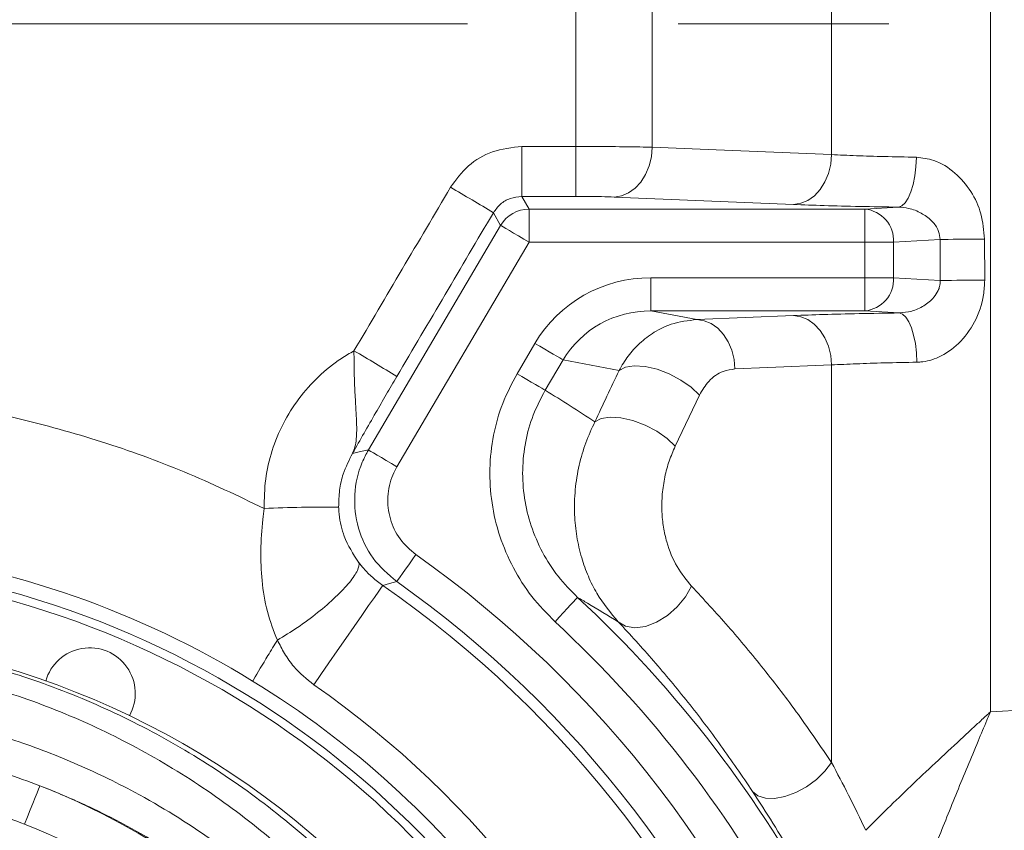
# Model space of a CAD drawing. Header units: millimetres. Extents: x 0 to 8410, y 0 to 5940.
# Tile 62 of 256: x 1472 to 1591, y 3051 to 3149. Entities that reach past the tile are written whole.
import ezdxf

# ---------------------------------------------------------------- set-up
doc = ezdxf.new("R2010")
doc.units = ezdxf.units.MM
doc.header["$LTSCALE"] = 10
doc.linetypes.add('CENTERX2', pattern=[20.32, 12.7, -2.54, 2.54, -2.54])
doc.styles.add('SLDTEXTSTYLE0', font='TXT', dxfattribs={"width": 0.605})
doc.dimstyles.new('SLDDIMSTYLE0', dxfattribs={"dimtxt": 50, "dimasz": 50, "dimexe": 0, "dimexo": 0.0625, "dimgap": 12.5, "dimtad": 1, "dimtoh": 1, "dimdec": 1, "dimrnd": 1e-09, "dimzin": 12, "dimdsep": 46, "dimtxsty": 'SLDTEXTSTYLE0', "dimsah": 1, "dimcen": 0.09, "dimadec": 0, "dimazin": 0, "dimtfac": 1, "dimtofl": 0, "dimtmove": 0, "dimatfit": 3, "dimfxl": 0, "dimfrac": 2, "dimtolj": 1, "dimtzin": 12, "dimarcsym": 0})

# ---------------------------------------------------------------- blocks, each defined once
blk = doc.blocks.new('*D4')
at = {"color": 7, "linetype": 'Continuous', "lineweight": 0}
for p, q in [((1441.19, 2973.04), (1441.19, 3462.48)), ((2711.19, 3148.04), (2711.19, 3462.48)), ((2711.19, 3447.48), (1441.19, 3447.48))]:
    blk.add_line(p, q, dxfattribs=at)
for points in [[(1441.19, 3447.48), (1491.19, 3439.98), (1491.19, 3454.98)], [(2711.19, 3447.48), (2661.19, 3454.98), (2661.19, 3439.98)]]:
    blk.add_solid(points, dxfattribs=at)
at = {"color": 7, "linetype": 'Continuous', "lineweight": 0, "insert": (1999.81, 3511.93), "char_height": 50, "attachment_point": 1, "style": 'SLDTEXTSTYLE0'}
blk.add_mtext('1270', dxfattribs=at)

msp = doc.modelspace()

# ---------------------------------------------------------------- linework, layer by layer
at = {"color": 8, "linetype": 'Continuous', "lineweight": 0}
for p, q in [((1538.870204, 3133.242175), (1538.870204, 3243.369386)), ((1548.06273, 3243.471548), (1548.06273, 3133.159444)), ((1569.697369, 3132.26001), (1569.697369, 3201.294467)), ((1588.84849, 3201.412365), (1588.84849, 3065.056607)), ((1532.355089, 3127.223656), (1532.355089, 3133.242175)), ((1532.355089, 3133.242175), (1538.870204, 3133.242175)), ((1538.870204, 3127.223656), (1538.870204, 3133.242175)), ((1532.355089, 3127.223656), (1533.232827, 3125.687883)), ((1538.870204, 3127.223656), (1532.355089, 3127.223656)), ((1565.101106, 3126.248524), (1543.466467, 3127.148792)), ((1529.788393, 3123.71926), (1528.910268, 3125.255749)), ((1533.232827, 3121.690318), (1533.232827, 3125.687883)), ((1533.232827, 3125.687883), (1573.715675, 3125.687883)), ((1573.715675, 3125.687883), (1577.772815, 3125.933334)), ((1573.715675, 3121.690318), (1573.715675, 3125.687883)), ((1513.839561, 3096.643493), (1529.788393, 3123.71926)), ((1533.232827, 3121.690318), (1517.283995, 3094.614551)), ((1573.715675, 3121.690318), (1533.232827, 3121.690318)), ((1573.715675, 3121.690318), (1577.179778, 3121.690318)), ((1573.715675, 3117.415831), (1573.715675, 3121.690318)), ((1582.777757, 3122.028992), (1577.179778, 3121.690318)), ((1577.179778, 3121.690318), (1577.179778, 3117.415831)), ((1582.797576, 3117.076084), (1582.777757, 3122.028992)), ((1588.143188, 3122.067496), (1588.159162, 3117.12198)), ((1547.907431, 3117.415831), (1547.907431, 3113.418266)), ((1547.907431, 3117.415831), (1573.715675, 3117.415831)), ((1573.715675, 3117.415831), (1573.715675, 3113.418266)), ((1573.715675, 3117.415831), (1577.179778, 3117.415831)), ((1577.179778, 3117.415831), (1582.797576, 3117.076084)), ((1573.715675, 3113.418266), (1547.907431, 3113.418266)), ((1547.907431, 3113.418266), (1553.452004, 3112.366483)), ((1577.855397, 3113.167927), (1573.715675, 3113.418266)), ((1553.452004, 3112.366483), (1565.101106, 3112.851426)), ((1531.762648, 3105.834291), (1533.922184, 3109.500453)), ((1537.316341, 3107.501075), (1535.156805, 3103.834912)), ((1544.064958, 3106.220767), (1537.316341, 3107.501075)), ((1569.697369, 3058.945462), (1569.697369, 3106.894538)), ((1553.752471, 3103.264854), (1550.836731, 3097.088024)), ((1588.84849, 3065.056607), (1593.419749, 3065.30802))]:
    msp.add_line(p, q, dxfattribs=at)
at = {"color": 7, "linetype": 'CENTERX2', "lineweight": 0}
msp.add_line((1398.79603, 3148.044765), (2880.190786, 3148.044765), dxfattribs=at)
at = {"color": 8, "linetype": 'Continuous', "lineweight": 0, "flags": 128}
for points in [[(1543.466467, 3127.148792), (1544.352043, 3127.286956), (1545.204449, 3127.644703), (1545.991737, 3128.208325), (1546.684433, 3128.956959), (1547.256607, 3129.862473), (1547.686804, 3130.890891), (1547.958899, 3132.003829), (1548.06273, 3133.159444)], [(1548.06273, 3133.159444), (1555.773992, 3132.83889), (1569.697369, 3132.26001)], [(1565.101106, 3126.248524), (1565.986741, 3126.386807), (1566.839207, 3126.744554), (1567.626525, 3127.308294), (1568.31925, 3128.057048), (1568.891425, 3128.962681), (1569.321591, 3129.991219), (1569.593627, 3131.104276), (1569.697369, 3132.26001)], [(1577.772815, 3125.933334), (1578.18361, 3126.081869), (1578.579176, 3126.446888), (1578.94491, 3127.01504), (1579.267222, 3127.765104), (1579.534162, 3128.669426), (1579.735894, 3129.694507), (1579.864938, 3130.802438), (1579.916496, 3131.951973)], [(1529.788393, 3123.71926), (1529.874641, 3123.668477), (1530.084271, 3123.544976), (1530.409593, 3123.353407), (1530.838657, 3123.100683), (1531.355727, 3122.796104), (1531.94173, 3122.450873), (1532.575209, 3122.077748), (1533.232827, 3121.690318)], [(1582.777757, 3122.028992), (1583.226699, 3122.034833), (1583.761293, 3122.040555), (1584.371913, 3122.046158), (1585.047502, 3122.051403), (1585.775901, 3122.056291), (1586.543966, 3122.060582), (1587.33784, 3122.064397), (1588.143188, 3122.067496)], [(1553.452004, 3112.366483), (1554.332662, 3112.229631), (1555.180717, 3111.875937), (1555.964786, 3111.318395), (1556.655783, 3110.577628), (1557.228196, 3109.681174), (1557.660807, 3108.662054), (1557.937581, 3107.558057), (1558.048267, 3106.410071)], [(1565.101106, 3112.851426), (1565.981824, 3112.714693), (1566.829909, 3112.36088), (1567.614008, 3111.803338), (1568.305034, 3111.062452), (1568.877447, 3110.165879), (1569.310028, 3109.14664), (1569.586743, 3108.042523), (1569.697369, 3106.894538)], [(1577.855397, 3113.167927), (1578.259874, 3113.021657), (1578.649599, 3112.66236), (1579.010445, 3112.10315), (1579.329211, 3111.36441), (1579.594362, 3110.473082), (1579.796184, 3109.461591), (1579.927344, 3108.366654), (1579.983104, 3107.228324)], [(1533.922184, 3109.500453), (1534.520645, 3109.147832), (1535.100955, 3108.806059), (1535.645444, 3108.485267), (1536.13754, 3108.195469), (1536.562372, 3107.945249), (1536.906946, 3107.742235), (1537.160832, 3107.592628), (1537.316341, 3107.501075)], [(1544.064958, 3106.220767), (1544.829924, 3106.628701), (1545.901228, 3106.795356), (1547.202993, 3106.708929), (1548.643041, 3106.37562), (1550.119448, 3105.819032), (1551.527638, 3105.078504), (1552.767921, 3104.206607), (1553.752471, 3103.264854)], [(1569.697369, 3106.894538), (1561.988521, 3106.573984), (1558.048267, 3106.410071)], [(1531.762648, 3105.834291), (1532.361138, 3105.481789), (1532.941449, 3105.139896), (1533.485908, 3104.819224), (1533.978034, 3104.529307), (1534.402836, 3104.279086), (1534.74744, 3104.076073), (1535.001326, 3103.926584), (1535.156805, 3103.834912)], [(1541.149247, 3100.037977), (1541.914511, 3100.446984), (1542.985935, 3100.614712), (1544.28767, 3100.529596), (1545.727599, 3100.197241), (1547.203828, 3099.641606), (1548.611868, 3098.901674), (1549.852092, 3098.029897), (1550.836731, 3097.088024)], [(1511.91831, 3096.225664), (1512.744103, 3096.406386), (1513.839561, 3096.643493)], [(1513.839561, 3096.643493), (1513.925794, 3096.59271), (1514.135424, 3096.469209), (1514.460761, 3096.277639), (1514.889825, 3096.024916), (1515.40688, 3095.720336), (1515.992898, 3095.375106), (1516.626347, 3095.001981), (1517.283995, 3094.614551)], [(1517.255027, 3080.760405), (1517.312754, 3080.842182), (1517.453093, 3081.040904), (1517.670888, 3081.349299), (1517.958153, 3081.75616), (1518.304307, 3082.246229), (1518.696625, 3082.801864), (1519.120712, 3083.40244), (1519.560952, 3084.025905)], [(1507.245604, 3068.32175), (1508.109856, 3069.568441), (1509.067405, 3070.949599), (1510.079849, 3072.409913), (1511.106554, 3073.89085), (1512.106318, 3075.332806), (1513.039011, 3076.678202), (1513.867233, 3077.872798), (1514.557738, 3078.868792), (1515.082795, 3079.626128), (1515.421379, 3080.114529), (1515.559856, 3080.314204)], [(1517.255027, 3080.760405), (1516.365159, 3080.527231), (1515.559856, 3080.314204)], [(1543.970335, 3075.916454), (1544.849325, 3075.395987), (1545.963991, 3075.209663), (1547.236103, 3075.370357), (1548.576403, 3075.867102), (1549.890924, 3076.664731), (1551.087398, 3077.707574), (1552.081931, 3078.922197), (1552.804757, 3080.223605)], [(1536.343623, 3075.925157), (1536.861885, 3076.48556), (1537.361074, 3077.02522), (1537.822861, 3077.524588), (1538.230318, 3077.965066), (1538.568456, 3078.330681), (1538.824815, 3078.607843), (1538.990009, 3078.786537), (1539.057959, 3078.85997)], [(1560.171533, 3055.446193), (1560.80978, 3054.923341), (1561.710913, 3054.64153), (1562.819708, 3054.618284), (1564.068276, 3054.854796), (1565.380085, 3055.33664), (1566.674817, 3056.034371), (1567.873139, 3056.905195), (1568.901647, 3057.895825), (1569.697369, 3058.945462)], [(1472.381119, 3051.513836), (1472.729567, 3052.390501), (1473.065499, 3053.235576), (1473.376844, 3054.0189), (1473.652426, 3054.712221), (1473.882351, 3055.290625), (1474.058349, 3055.733487), (1474.174101, 3056.024716), (1474.225465, 3056.153938)]]:
    msp.add_lwpolyline(points, dxfattribs=at)
at = {"color": 8, "linetype": 'Continuous', "lineweight": 0}
for centre, radius, start, end in [((1328.795331, 2794.680791), 386.426955, 58.81120803, 59.70253398), ((1533.235632, 3121.685357), 4.002527, 90.04016469, 149.45899367), ((1573.344849, 3121.866845), 3.838989, 357.36446161, 84.45688897), ((1573.344588, 3117.23953), 3.83924, 275.54666497, 2.63198445), ((1589.559102, 2640.382008), 476.742027, 90.16824766, 90.81264054), ((1415.34606, 2941.625062), 192.981563, 58.12062457, 59.90997633), ((1508.779161, 2918.670243), 171.084051, 89.50662687, 92.51665349), ((1441.190786, 2973.044765), 135.862755, 20.22812669, 54.77187331), ((1441.190786, 2973.044765), 130.527769, 19.7332635, 55.2667365), ((1441.190786, 2973.044765), 131.865192, 20.22812669, 54.77187331), ((1441.190786, 2973.044765), 144.134808, 27.76535963, 47.23464037), ((1441.190786, 2973.044765), 140.137245, 27.76535963, 47.23464037), ((1441.190786, 2973.044765), 115.935122, 19.7332635, 55.2667365), ((1441.190786, 2973.044765), 89.433878, 2.01492443, 68.32289557), ((1441.190786, 2973.044765), 84.44073, 2.01492443, 68.32289557)]:
    msp.add_arc(centre, radius, start, end, dxfattribs=at)
at = {"color": 7, "linetype": 'Continuous', "lineweight": 0}
for centre, radius, start, end in [((1441.190786, 2973.044765), 112.290369, 58.48954042, 155.42868454), ((1441.190786, 2973.044765), 110.5, 6.94553026, 201.26976644), ((1441.190786, 2973.044765), 109.5, 6.62291892, 200.02224531), ((1441.190786, 2973.044765), 101.5, 3.26848477, 177.98507557), ((1480.224496, 3067.280477), 5.5, 330.74367297, 164.25632703), ((1441.190786, 2973.044765), 112.290369, 15.80124471, 58.48954042)]:
    msp.add_arc(centre, radius, start, end, dxfattribs=at)
at = {"color": 8, "linetype": 'Continuous', "lineweight": 0}
for centre, major_axis, ratio, start_param, end_param in [((1373.018447, 3148.044765), (2362.227617, 3999.367949), 0.0301010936, 4.7203050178, 4.7252372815), ((1378.185073, 3145.00139), (2362.222858, 4005.369812), 0.030079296, 4.7202654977, 4.7251977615), ((1548.010225, 3101.406128), (15.993145, -3.034071), 0.9828976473, 1.7614633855, 2.8022016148), ((1548.010225, 3101.406128), (12.130449, -2.301276), 0.9719110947, 1.7614633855, 2.8022016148), ((7593.734939, 11030.701852), (6907.498266, 10861.917722), 0.1041209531, 2.4522727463, 2.453101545), ((1452.143088, 2966.593365), (140.993258, -83.051376), 0.9801928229, 1.5160005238, 1.5593580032)]:
    msp.add_ellipse(centre, major_axis=major_axis, ratio=ratio, start_param=start_param, end_param=end_param, dxfattribs=at)
for points, knots in [([(1523.743648, 3128.328726), (1524.40967, 3129.235183), (1525.742038, 3131.048538), (1528.819693, 3132.860555), (1531.147731, 3133.11185), (1532.355089, 3133.242175)], [0, 0, 0, 0, 0.3248487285, 0.6498557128, 1, 1, 1, 1]), ([(1538.870204, 3133.242175), (1539.66006, 3133.241241), (1541.791456, 3133.238721), (1545.157986, 3133.21411), (1547.094521, 3133.177665), (1548.06273, 3133.159444)], [0, 0, 0, 0, 0.2274423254, 0.6137446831, 1, 1, 1, 1]), ([(1569.697369, 3132.26001), (1570.662171, 3132.216073), (1572.570469, 3132.129168), (1576.039955, 3132.024589), (1578.612058, 3131.976408), (1579.916496, 3131.951973)], [0, 0, 0, 0, 0.3350980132, 0.6627959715, 1, 1, 1, 1]), ([(1579.916496, 3131.951973), (1580.626216, 3131.864877), (1582.286317, 3131.66115), (1584.653864, 3130.158523), (1586.587572, 3127.881018), (1587.884028, 3125.11176), (1588.055645, 3123.095839), (1588.143188, 3122.067496)], [0, 0, 0, 0, 0.1579575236, 0.3694773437, 0.5768930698, 0.7841687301, 1, 1, 1, 1]), ([(1532.355089, 3127.223656), (1531.871936, 3127.171886), (1530.940395, 3127.072072), (1529.708682, 3126.34571), (1529.176426, 3125.619097), (1528.910268, 3125.255749)], [0, 0, 0, 0, 0.350101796, 0.6750135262, 1, 1, 1, 1]), ([(1543.466467, 3127.148792), (1542.982374, 3127.165301), (1542.014182, 3127.198319), (1540.330857, 3127.220405), (1539.265129, 3127.222777), (1538.870204, 3127.223656)], [0, 0, 0, 0, 0.38628649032, 0.7725772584, 1, 1, 1, 1]), ([(1577.772815, 3125.933334), (1576.20033, 3125.957547), (1573.009752, 3126.006675), (1568.697966, 3126.113527), (1566.297529, 3126.20362), (1565.101106, 3126.248524)], [0, 0, 0, 0, 0.3277056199, 0.6649157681, 1, 1, 1, 1]), ([(1582.777757, 3122.028992), (1582.74726, 3122.35826), (1582.708125, 3122.780792), (1582.36502, 3123.573057), (1581.726391, 3124.40749), (1580.512468, 3125.260503), (1579.134749, 3125.822692), (1578.178096, 3125.90041), (1577.772815, 3125.933334)], [0, 0, 0, 0, 0.1397369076, 0.1793169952, 0.3720592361, 0.5901568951, 0.8263720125, 1, 1, 1, 1]), ([(1577.855397, 3113.167927), (1578.364372, 3113.217828), (1579.407926, 3113.320141), (1580.861543, 3113.991709), (1581.948, 3114.857697), (1582.514405, 3115.726162), (1582.767021, 3116.420426), (1582.786316, 3116.834473), (1582.797576, 3117.076084)], [0, 0, 0, 0, 0.2187662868, 0.4485373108, 0.6835578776, 0.8228257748, 0.8966120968, 1, 1, 1, 1]), ([(1588.159162, 3117.12198), (1588.131594, 3116.523376), (1588.051491, 3114.784108), (1587.109026, 3112.050137), (1585.1801, 3109.426355), (1582.828123, 3107.7873), (1581.01543, 3107.271167), (1580.136304, 3107.234682), (1579.983104, 3107.228324)], [0, 0, 0, 0, 0.12595687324, 0.36597289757, 0.5957364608, 0.80232998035, 0.96555314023, 1, 1, 1, 1]), ([(1544.064958, 3106.220767), (1544.414378, 3106.817103), (1545.124595, 3108.02919), (1546.569557, 3109.595897), (1548.307491, 3110.912002), (1550.621395, 3112.046822), (1552.39885, 3112.24755), (1553.452004, 3112.366483)], [0, 0, 0, 0, 0.1638781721, 0.3330921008, 0.5212499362, 0.716337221, 1, 1, 1, 1]), ([(1565.101106, 3112.851426), (1566.269458, 3112.895426), (1568.640025, 3112.984702), (1572.963289, 3113.092795), (1576.218853, 3113.142793), (1577.855397, 3113.167927)], [0, 0, 0, 0, 0.3258281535, 0.6610996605, 1, 1, 1, 1]), ([(1501.2669, 3089.589283), (1501.288478, 3090.769019), (1501.331633, 3093.128472), (1502.141822, 3096.592944), (1503.491427, 3099.871462), (1505.374008, 3102.885921), (1507.746239, 3105.528221), (1510.054432, 3107.401012), (1511.585889, 3108.299098), (1512.099314, 3108.600185)], [0, 0, 0, 0, 0.1536154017, 0.3072284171, 0.4608967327, 0.6145698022, 0.7684748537, 0.9223804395, 1, 1, 1, 1]), ([(1511.91831, 3096.225664), (1511.920035, 3096.22908), (1512.172338, 3096.728654), (1512.405574, 3097.68003), (1512.442858, 3099.388342), (1512.357695, 3101.158294), (1512.232341, 3103.240148), (1512.108195, 3105.751483), (1512.102469, 3107.588301), (1512.099314, 3108.600185)], [0, 0, 0, 0, 0.0014692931, 0.2148628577, 0.358154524, 0.5013887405, 0.6559682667, 0.8104765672, 1, 1, 1, 1]), ([(1558.048267, 3106.410071), (1557.568821, 3106.339108), (1556.459805, 3106.174962), (1554.899521, 3105.168955), (1554.109041, 3103.85676), (1553.752471, 3103.264854)], [0, 0, 0, 0, 0.2947946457, 0.681895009, 1, 1, 1, 1]), ([(1579.983104, 3107.228324), (1578.663234, 3107.201839), (1576.074259, 3107.149889), (1572.582774, 3107.036202), (1570.668291, 3106.942207), (1569.697369, 3106.894538)], [0, 0, 0, 0, 0.33887290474, 0.66471231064, 1, 1, 1, 1]), ([(1517.265934, 3105.497644), (1516.839573, 3104.770736), (1515.976863, 3103.299894), (1514.173984, 3100.177034), (1512.845796, 3097.852682), (1511.922433, 3096.232896), (1511.91831, 3096.225664)], [0, 0, 0, 0, 0.22702804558, 0.45937404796, 0.99758622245, 1, 1, 1, 1]), ([(1536.343623, 3075.925157), (1535.378151, 3076.910841), (1533.447238, 3078.882178), (1531.219708, 3082.395812), (1529.589001, 3086.208479), (1528.628595, 3090.234899), (1528.377209, 3094.352577), (1528.823569, 3098.398676), (1529.910392, 3102.297779), (1531.145225, 3104.655446), (1531.762648, 3105.834291)], [0, 0, 0, 0, 0.1264106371, 0.2528173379, 0.3792875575, 0.5057517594, 0.6309615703, 0.7561663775, 0.8780819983, 1, 1, 1, 1]), ([(1348.382134, 3066.1854), (1351.076768, 3068.684873), (1356.470652, 3073.688099), (1365.307471, 3080.314566), (1374.654903, 3086.271352), (1384.534341, 3091.425745), (1394.86256, 3095.76291), (1405.515273, 3099.228986), (1416.411595, 3101.789907), (1427.491922, 3103.401307), (1438.684307, 3104.078856), (1449.894447, 3103.824571), (1460.837961, 3102.651242), (1471.452575, 3100.604516), (1481.686873, 3097.754882), (1491.694151, 3094.163546), (1498.079377, 3091.112416), (1501.2669, 3089.589283)], [0, 0, 0, 0, 0.0667831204, 0.1336806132, 0.200463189, 0.2681085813, 0.3359944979, 0.4038795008, 0.4715239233, 0.5392308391, 0.6071800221, 0.6751292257, 0.7428361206, 0.8070238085, 0.8714173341, 0.9358111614, 1, 1, 1, 1]), ([(1535.156805, 3103.834912), (1534.642556, 3102.852082), (1533.614048, 3100.886404), (1532.712836, 3097.633229), (1532.348722, 3094.256734), (1532.568722, 3090.818378), (1533.382038, 3087.456083), (1534.755896, 3084.270003), (1536.628158, 3081.333297), (1538.248009, 3079.684429), (1539.057959, 3078.85997)], [0, 0, 0, 0, 0.1215932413, 0.2431887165, 0.3682374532, 0.4932954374, 0.6198726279, 0.7464655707, 0.8732289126, 1, 1, 1, 1]), ([(1543.970335, 3075.916454), (1543.057635, 3077.001928), (1541.678601, 3078.642013), (1540.326823, 3081.38648), (1539.492384, 3083.676217), (1538.923913, 3086.181581), (1538.639721, 3088.950071), (1538.724278, 3091.862581), (1539.196651, 3094.783866), (1539.998016, 3097.548871), (1540.765443, 3099.208144), (1541.149247, 3100.037977)], [0, 0, 0, 0, 0.18000975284, 0.27198389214, 0.36393191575, 0.46334314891, 0.56274471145, 0.67424606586, 0.78578678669, 0.89286789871, 1, 1, 1, 1]), ([(1550.836731, 3097.088024), (1550.585123, 3096.506252), (1550.082135, 3095.343238), (1549.550539, 3093.391003), (1549.240414, 3091.322279), (1549.189946, 3089.268212), (1549.391229, 3087.318737), (1549.909279, 3085.0122), (1550.981999, 3082.429449), (1552.194901, 3080.961634), (1552.804757, 3080.223605)], [0, 0, 0, 0, 0.1092387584, 0.2183782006, 0.3284611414, 0.4384416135, 0.5356286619, 0.6328386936, 0.8153884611, 1, 1, 1, 1]), ([(1511.91831, 3096.225664), (1511.508125, 3095.413338), (1510.797304, 3094.005633), (1510.294574, 3091.783758), (1510.266555, 3090.433004), (1510.252345, 3089.747951)], [0, 0, 0, 0, 0.4020635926, 0.6967483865, 1, 1, 1, 1]), ([(1517.255027, 3080.760405), (1516.230343, 3081.646778), (1514.180785, 3083.419691), (1512.439216, 3087.181392), (1511.976217, 3091.233279), (1512.685662, 3094.478515), (1513.578381, 3096.15346), (1513.839561, 3096.643493)], [0, 0, 0, 0, 0.2266292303, 0.4533007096, 0.6798485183, 0.906334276, 1, 1, 1, 1]), ([(1517.283995, 3094.614551), (1517.109698, 3094.287841), (1516.513998, 3093.171232), (1516.040287, 3091.007622), (1516.348768, 3088.306155), (1517.510441, 3085.798343), (1518.87745, 3084.616716), (1519.560952, 3084.025905)], [0, 0, 0, 0, 0.093677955, 0.3201666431, 0.5466948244, 0.7733484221, 1, 1, 1, 1]), ([(1510.252345, 3089.747951), (1510.260086, 3089.576219), (1510.289205, 3088.930246), (1510.454559, 3087.822452), (1510.718518, 3086.849936), (1511.298719, 3085.182474), (1511.999738, 3084.10221), (1512.65103, 3083.098576)], [0, 0, 0, 0, 0.06799024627, 0.25574628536, 0.44412793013, 0.48355950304, 1, 1, 1, 1]), ([(1502.856541, 3073.709414), (1502.416334, 3074.843598), (1501.523502, 3077.143957), (1500.962375, 3080.793377), (1500.806202, 3084.52973), (1500.986802, 3087.461329), (1501.20918, 3089.150771), (1501.2669, 3089.589283)], [0, 0, 0, 0, 0.2322874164, 0.4711266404, 0.6931462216, 0.9203529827, 1, 1, 1, 1]), ([(1512.65103, 3083.098576), (1512.855792, 3082.841423), (1513.355353, 3082.214045), (1514.301336, 3081.256831), (1515.13523, 3080.632247), (1515.559856, 3080.314204)], [0, 0, 0, 0, 0.2542296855, 0.6202478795, 1, 1, 1, 1]), ([(1552.804757, 3080.223605), (1554.286748, 3078.621045), (1557.250692, 3075.415966), (1561.544346, 3070.234899), (1565.724267, 3064.79059), (1568.373024, 3060.893806), (1569.697369, 3058.945462)], [0, 0, 0, 0, 0.2490300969, 0.4980537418, 0.7490331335, 1, 1, 1, 1]), ([(1543.970335, 3075.916454), (1542.736949, 3076.675938), (1541.110225, 3077.677627), (1539.457567, 3078.62975), (1539.057959, 3078.85997)], [0, 0, 0, 0, 0.7582027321, 1, 1, 1, 1]), ([(1560.171533, 3055.446193), (1558.909461, 3057.308758), (1556.385251, 3061.033984), (1552.387197, 3066.262104), (1548.261539, 3071.260388), (1545.400753, 3074.364415), (1543.970335, 3075.916454)], [0, 0, 0, 0, 0.2489623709, 0.4979376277, 0.7489645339, 1, 1, 1, 1]), ([(1452.351499, 3073.674366), (1454.153585, 3073.439494), (1459.274669, 3072.772047), (1467.576544, 3070.87923), (1477.060417, 3067.745916), (1486.269076, 3063.637272), (1495.077035, 3058.556791), (1503.391714, 3052.551967), (1511.252756, 3045.559509), (1518.500262, 3037.550646), (1524.997745, 3028.561718), (1530.098846, 3019.583644), (1533.962847, 3010.832788), (1536.817322, 3002.478426), (1538.929066, 2993.882021), (1540.296509, 2985.446663), (1540.576813, 2979.856111), (1540.70856, 2977.228448)], [0, 0, 0, 0, 0.0373822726, 0.1062312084, 0.1752891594, 0.2441607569, 0.3160755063, 0.3881927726, 0.4601302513, 0.5386372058, 0.6173732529, 0.6958855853, 0.7580290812, 0.8204029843, 0.8827675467, 0.9448985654, 1, 1, 1, 1]), ([(1507.245604, 3068.32175), (1506.401386, 3069.018732), (1505.032856, 3070.148584), (1503.700762, 3072.06876), (1503.141898, 3073.181507), (1502.869937, 3073.723003)], [0, 0, 0, 0, 0.4525342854, 0.7335865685, 1, 1, 1, 1]), ([(1536.762435, 2977.208659), (1536.626797, 2979.975963), (1536.30337, 2986.574587), (1534.507183, 2996.837804), (1531.341055, 3007.800628), (1527.018231, 3018.097237), (1521.667428, 3027.623803), (1515.435061, 3036.342126), (1508.481672, 3044.110272), (1500.937682, 3050.894656), (1492.956652, 3056.722398), (1484.499217, 3061.65459), (1475.654432, 3065.64343), (1466.545716, 3068.687644), (1458.923175, 3070.44051), (1454.369929, 3071.07925), (1453.004826, 3071.270749)], [0, 0, 0, 0, 0.0602730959, 0.1437209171, 0.2274503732, 0.3109156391, 0.389833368, 0.4689720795, 0.5478816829, 0.619942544, 0.6921824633, 0.7642167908, 0.8329509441, 0.9018735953, 0.9705808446, 1, 1, 1, 1]), ([(1453.073654, 3065.809772), (1453.664779, 3065.7307), (1456.961102, 3065.289771), (1462.914973, 3064.126296), (1470.779222, 3061.886375), (1478.390595, 3058.992274), (1486.578738, 3055.044846), (1495.118583, 3049.763167), (1503.71749, 3042.957541), (1511.380835, 3035.304923), (1518.026727, 3026.904921), (1523.641633, 3017.896756), (1528.234363, 3008.295542), (1531.679381, 2998.18338), (1534.068684, 2987.701943), (1534.640493, 2980.524536), (1534.925926, 2976.94175)], [0, 0, 0, 0, 0.0133257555, 0.0743091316, 0.1355558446, 0.1968216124, 0.2578309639, 0.3414649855, 0.4253985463, 0.5090637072, 0.5906825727, 0.6725462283, 0.7541630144, 0.8360309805, 0.9181506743, 1, 1, 1, 1]), ([(1573.816139, 3050.771877), (1574.570249, 3051.531362), (1576.196405, 3053.169108), (1578.884338, 3055.762638), (1581.822128, 3058.539039), (1584.409283, 3060.947271), (1586.334037, 3062.730083), (1587.4157, 3063.730824), (1588.03056, 3064.299622), (1588.381299, 3064.624134), (1588.581491, 3064.809588), (1588.696058, 3064.915327), (1588.763899, 3064.978475), (1588.800266, 3065.011761), (1588.826349, 3065.036205), (1588.838725, 3065.047609), (1588.84849, 3065.056607)], [0, 0, 0, 0, 0.1667681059, 0.3596173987, 0.5524820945, 0.7485415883, 0.8570689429, 0.9184674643, 0.9534387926, 0.9734020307, 0.9848022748, 0.9913156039, 0.9950393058, 0.9976646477, 0.9981572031, 1, 1, 1, 1]), ([(1588.84849, 3065.056607), (1588.842696, 3065.04278), (1588.831974, 3065.017195), (1588.793725, 3064.925639), (1588.661889, 3064.611691), (1588.176751, 3063.45297), (1586.860727, 3060.312464), (1584.807736, 3055.381356), (1582.665873, 3050.054774), (1580.924173, 3045.514929), (1580.046458, 3043.019317), (1579.607624, 3041.771576)], [0, 0, 0, 0, 0.00173212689, 0.00320506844, 0.0114642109, 0.04107477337, 0.1483736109, 0.40538407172, 0.66235214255, 0.83118495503, 1, 1, 1, 1]), ([(1452.34378, 3061.854407), (1454.254189, 3061.56426), (1458.764446, 3060.879255), (1466.124495, 3059.083514), (1471.407554, 3057.172987), (1474.225465, 3056.153938)], [0, 0, 0, 0, 0.2553291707, 0.60280289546, 1, 1, 1, 1]), ([(1569.697369, 3058.945462), (1570.383511, 3057.646252), (1571.764008, 3055.032279), (1573.129388, 3052.197633), (1573.816139, 3050.771877)], [0, 0, 0, 0, 0.49702527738, 1, 1, 1, 1]), ([(1472.381119, 3051.513836), (1469.882049, 3052.453245), (1464.867944, 3054.338065), (1457.841356, 3056.186895), (1451.448229, 3057.377026), (1447.650445, 3057.706456), (1445.746321, 3057.871625)], [0, 0, 0, 0, 0.2911895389, 0.5842392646, 0.7915468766, 1, 1, 1, 1]), ([(1531.931896, 2976.237223), (1531.653994, 2979.682747), (1531.097252, 2986.585418), (1528.779019, 2996.657983), (1525.439346, 3006.375227), (1520.988974, 3015.599575), (1515.54954, 3024.252469), (1509.113901, 3032.319925), (1501.694319, 3039.667194), (1493.372517, 3046.205272), (1485.760216, 3050.859103), (1479.311932, 3054.078454), (1475.920943, 3055.462115), (1474.225465, 3056.153938)], [0, 0, 0, 0, 0.0986686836, 0.1976701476, 0.2963639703, 0.3949422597, 0.4938200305, 0.5924027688, 0.693621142, 0.7951636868, 0.8963466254, 0.9481738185, 1, 1, 1, 1]), ([(1565.070081, 3047.565267), (1564.250577, 3048.942925), (1562.600966, 3051.716065), (1560.984807, 3054.197501), (1560.171533, 3055.446193)], [0, 0, 0, 0, 0.4967864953, 1, 1, 1, 1])]:
    msp.add_open_spline(points, degree=3, knots=knots, dxfattribs=at)
at = {"color": 7, "linetype": 'Continuous', "lineweight": 0}
for points, knots in [([(1502.869937, 3073.723003), (1503.67099, 3074.202178), (1505.273109, 3075.160537), (1507.764691, 3077.019483), (1509.96743, 3078.9335), (1511.659513, 3080.729642), (1512.630431, 3082.176595), (1512.756705, 3082.851648), (1512.659143, 3083.079618), (1512.65103, 3083.098576)], [0, 0, 0, 0, 0.1650654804, 0.3301340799, 0.4951985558, 0.6602636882, 0.8253303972, 0.9854745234, 1, 1, 1, 1]), ([(1499.879826, 3068.777368), (1499.910489, 3068.82831), (1500.461391, 3069.743538), (1501.412935, 3071.322189), (1502.474342, 3073.077388), (1502.856541, 3073.709414)], [0, 0, 0, 0, 0.0363462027, 0.6530002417, 1, 1, 1, 1]), ([(1502.869937, 3073.723003), (1502.865991, 3073.720009), (1502.860775, 3073.716051), (1502.85737, 3073.710712), (1502.856541, 3073.709414)], [0, 0, 0, 0, 0.7566970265, 1, 1, 1, 1]), ([(1709.626008, 3025.905654), (1709.356482, 3026.92909), (1708.842349, 3028.88134), (1708.0834, 3031.659814), (1707.367659, 3034.135278), (1706.672975, 3036.377243), (1706.007752, 3038.364056), (1705.384602, 3040.081122), (1704.85038, 3041.450272), (1704.392598, 3042.554347), (1703.95237, 3043.561967), (1703.484059, 3044.577868), (1702.938283, 3045.691373), (1702.309086, 3046.889485), (1701.593229, 3048.149151), (1700.83891, 3049.366322), (1700.096651, 3050.46528), (1699.425356, 3051.383915), (1698.80712, 3052.173248), (1698.154874, 3052.955788), (1697.355948, 3053.846399), (1696.305642, 3054.910053), (1695.021251, 3056.058604), (1693.599201, 3057.155863), (1692.07347, 3058.163797), (1690.552209, 3059.0135), (1688.965383, 3059.751588), (1687.341265, 3060.374727), (1685.505324, 3060.930748), (1682.916077, 3061.491786), (1679.678872, 3061.82243), (1675.975053, 3061.741375), (1672.442035, 3061.319423), (1668.897773, 3060.618072), (1665.144118, 3059.615285), (1661.091183, 3058.277721), (1656.673574, 3056.560799), (1651.920545, 3054.455875), (1646.930977, 3052.001889), (1641.83274, 3049.274744), (1636.747863, 3046.36361), (1631.83535, 3043.391011), (1627.261357, 3040.496528), (1623.090792, 3037.761755), (1619.01813, 3035.012342), (1614.680583, 3032.003152), (1609.796113, 3028.517502), (1604.333964, 3024.506122), (1598.338793, 3019.972348), (1591.992246, 3015.027022), (1583.903682, 3008.539039), (1574.209863, 3000.463026), (1562.960588, 2990.672712), (1551.860834, 2980.674308), (1542.709756, 2972.207703), (1535.52792, 2965.438242), (1530.250962, 2960.395934), (1525.05552, 2955.360849), (1519.948411, 2950.336463), (1514.935627, 2945.326218), (1510.011811, 2940.3235), (1504.991074, 2935.144625), (1499.631527, 2929.531059), (1493.717027, 2923.236835), (1487.218879, 2916.205974), (1480.179279, 2908.463235), (1472.643835, 2900.048827), (1464.660146, 2891.010709), (1456.293595, 2881.375094), (1447.585385, 2871.168136), (1441.809555, 2864.182147), (1438.838798, 2860.588953)], [0, 0, 0, 0, 0.0188589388, 0.0359742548, 0.051343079, 0.0649656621, 0.0781522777, 0.0891552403, 0.0979790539, 0.1046275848, 0.1103626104, 0.1169479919, 0.1239468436, 0.1317123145, 0.1402447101, 0.1488979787, 0.1563825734, 0.163005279, 0.1682752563, 0.1732172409, 0.1796569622, 0.1876276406, 0.1971245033, 0.2068747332, 0.2155956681, 0.2251034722, 0.2330140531, 0.2410191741, 0.2502201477, 0.2606115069, 0.2784224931, 0.2944247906, 0.3087302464, 0.3231103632, 0.3379553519, 0.3534823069, 0.3698472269, 0.3870520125, 0.4044532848, 0.4214409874, 0.4380319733, 0.4538852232, 0.4680437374, 0.4804561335, 0.4919099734, 0.5046743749, 0.5188847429, 0.5345289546, 0.5515932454, 0.5695953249, 0.5874535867, 0.6182451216, 0.6484084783, 0.6778461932, 0.7065030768, 0.7205596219, 0.7344521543, 0.7481902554, 0.7617802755, 0.7752248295, 0.7885265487, 0.8017671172, 0.8163921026, 0.8329333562, 0.8513719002, 0.8716826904, 0.8938316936, 0.9177830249, 0.9435053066, 0.9709423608, 1, 1, 1, 1]), ([(1658.394057, 3057.188317), (1658.216223, 3057.163989), (1656.809902, 3056.971599), (1653.941102, 3056.235849), (1649.673485, 3054.939429), (1645.334455, 3053.286989), (1641.027585, 3051.418091), (1636.887444, 3049.439911), (1632.569475, 3047.206907), (1628.122991, 3044.749185), (1623.690565, 3042.156509), (1619.485925, 3039.578001), (1615.741249, 3037.193803), (1612.311342, 3034.945723), (1608.837658, 3032.611282), (1604.922688, 3029.911492), (1600.415246, 3026.717329), (1595.289931, 3022.979649), (1589.611256, 3018.714312), (1583.577951, 3014.046989), (1575.897531, 3007.935362), (1566.70196, 3000.354278), (1556.036856, 2991.186542), (1545.556537, 2981.807489), (1536.978531, 2973.814824), (1530.289938, 2967.39967), (1525.388947, 2962.614146), (1520.571126, 2957.82869), (1515.837153, 2953.049252), (1511.187561, 2948.281674), (1506.60482, 2943.510228), (1501.90317, 2938.537085), (1496.866515, 2933.115096), (1491.315616, 2927.016026), (1485.255634, 2920.194778), (1478.742978, 2912.654821), (1471.849014, 2904.40574), (1464.646454, 2895.467166), (1457.195909, 2885.866944), (1449.531145, 2875.639505), (1444.511163, 2868.619197), (1441.928524, 2865.007445)], [0, 0, 0, 0, 0.0035895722, 0.0283865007, 0.0543333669, 0.0819733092, 0.1038435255, 0.1262879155, 0.1487397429, 0.1712033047, 0.1936271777, 0.2141189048, 0.2317468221, 0.2465068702, 0.2618466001, 0.279494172, 0.299561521, 0.3220324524, 0.3468848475, 0.3730906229, 0.3990348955, 0.4437052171, 0.4873491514, 0.5298400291, 0.5711158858, 0.5913436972, 0.6113362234, 0.6311159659, 0.650698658, 0.6700941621, 0.6893078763, 0.7085840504, 0.7301073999, 0.7543938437, 0.7814341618, 0.8112144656, 0.8437125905, 0.8789044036, 0.9167533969, 0.9571719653, 1, 1, 1, 1])]:
    msp.add_open_spline(points, degree=3, knots=knots, dxfattribs=at)

# ---------------------------------------------------------------- dimensions: what is measured, and where the dimension line sits
dim = msp.add_linear_dim(base=(1441.190786, 3447.476603), p1=(2711.190786, 3148.044765), p2=(1441.190786, 2973.044765), dimstyle='SLDDIMSTYLE0', dxfattribs=at)
dim.commit()
dim.dimension.update_dxf_attribs({"geometry": '*D4', "text_midpoint": (2076.190786, 3447.476603), "dimtype": 160})

doc.saveas('drawing.dxf')
